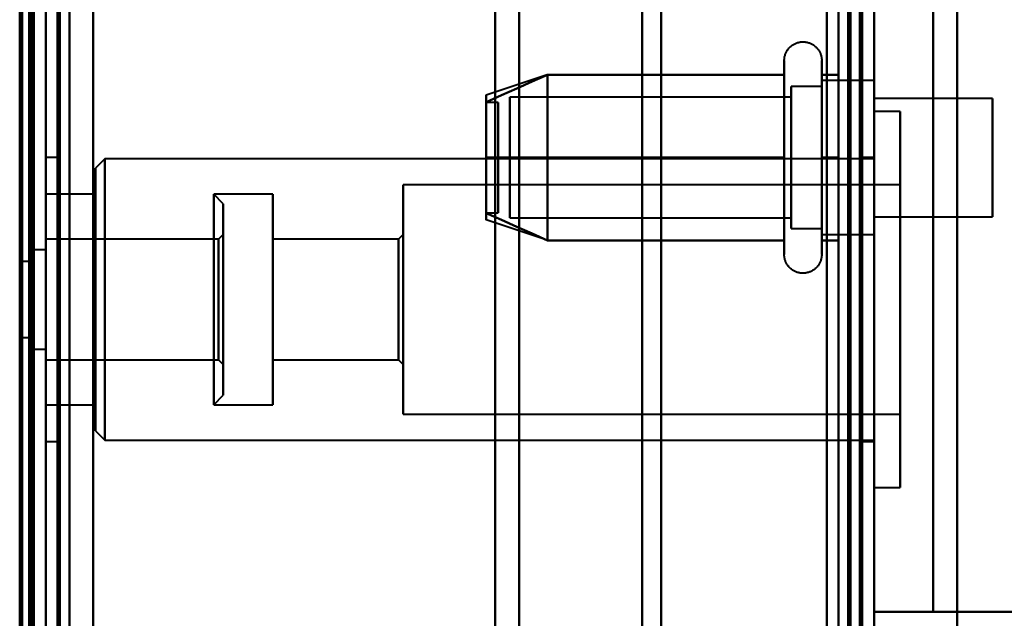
# Model space of a CAD drawing. Header units: millimetres. Extents: x -1352 to 2139, y -120 to 936.
# Tile 60 of 68: x 499 to 540, y 683 to 709. Entities that reach past the tile are written whole.
import ezdxf

# ---------------------------------------------------------------- set-up
doc = ezdxf.new("R2010")
doc.units = ezdxf.units.MM
doc.layers.add('A-GENM', color=13, linetype='Continuous', lineweight=40)
doc.layers.add('G-IMPT', color=8, linetype='Continuous', lineweight=40)

# ---------------------------------------------------------------- blocks, each defined once
blk = doc.blocks.new('NEXA 400 CALQUES_dwg-748074-Avant')
at = {"layer": 'G-IMPT'}
for p, q in [((535, 128.972), (535, 862.772)), ((499.5, 129.472), (499.5, 827.272)), ((500, 827.272), (500, 129.472)), ((499.3, 750.872), (499.3, 638.372)), ((499.3, 638.372), (499.3, 750.872)), ((500, 750.872), (500, 638.372)), ((500, 750.872), (500, 638.372)), ((500, 525.872), (500, 750.872)), ((500, 525.872), (500, 750.872)), ((500, 638.372), (500, 739.872)), ((500, 739.872), (500, 638.372)), ((500.5, 638.372), (500.5, 739.872)), ((500.5, 739.872), (500.5, 638.372)), ((534.5, 638.372), (534.5, 739.872)), ((534.5, 739.872), (534.5, 638.372)), ((535, 638.372), (535, 739.872)), ((535, 739.872), (535, 638.372)), ((500, 638.372), (500, 739.372)), ((500, 537.372), (500, 739.372)), ((500, 739.372), (500, 638.372)), ((526, 638.372), (526, 739.372)), ((526, 739.372), (526, 638.372)), ((525.198, 738.781), (525.198, 638.372)), ((525.198, 638.372), (525.198, 738.781)), ((501, 638.372), (501, 738.372)), ((501, 738.372), (501, 638.372)), ((501, 738.372), (501, 538.372)), ((520, 638.372), (520, 738.372)), ((520, 738.372), (520, 638.372)), ((499.3, 737.746), (499.3, 638.372)), ((499.3, 538.998), (499.3, 737.746)), ((499.3, 538.998), (499.3, 737.746)), ((518.99, 737.746), (518.99, 638.372)), ((518.99, 737.746), (518.99, 638.372)), ((518.99, 638.372), (518.99, 737.746)), ((518.99, 638.372), (518.99, 737.746)), ((535, 667.694), (535, 737.694)), ((535, 737.694), (535, 667.694)), ((531.204, 704.922), (531.204, 706.972)), ((532.785, 706.972), (532.785, 704.922)), ((531.204, 698.772), (531.204, 706.423)), ((532.785, 706.423), (532.785, 698.772)), ((521.189, 706.367), (518.611, 705.508)), ((535, 706.122), (532.785, 706.122)), ((532.785, 706.122), (532.785, 704.497)), ((532.785, 701.247), (532.785, 706.122)), ((535, 706.122), (535, 702.872)), ((535, 702.872), (535, 706.122)), ((532.785, 705.872), (531.5, 705.872)), ((531.5, 705.872), (531.5, 704.372)), ((531.5, 700.274), (531.5, 705.872)), ((532.785, 705.872), (532.785, 701.372)), ((532.785, 701.372), (532.785, 705.872)), ((532.785, 705.687), (532.785, 699.622)), ((535, 699.622), (535, 705.687)), ((519.111, 705.202), (518.611, 705.202)), ((518.611, 705.202), (518.611, 700.554)), ((518.611, 700.554), (518.611, 705.202)), ((518.611, 705.191), (518.611, 700.542)), ((518.611, 700.542), (518.611, 705.191)), ((519.111, 705.202), (519.111, 700.554)), ((519.111, 700.554), (519.111, 705.202)), ((519.111, 705.191), (519.111, 700.542)), ((519.111, 700.542), (519.111, 705.191)), ((531.5, 705.421), (519.611, 705.421)), ((519.611, 705.421), (519.611, 700.665)), ((519.611, 700.665), (519.611, 705.421)), ((531.5, 705.47), (531.5, 701.372)), ((531.5, 699.872), (531.5, 705.47)), ((531.5, 705.421), (531.5, 700.665)), ((531.5, 700.665), (531.5, 705.421)), ((540, 705.372), (535, 705.372)), ((535, 702.872), (535, 705.372)), ((535, 705.372), (535, 702.872)), ((540, 702.872), (540, 705.372)), ((540, 705.372), (540, 702.872)), ((519.611, 705.079), (519.611, 700.324)), ((519.611, 700.324), (519.611, 705.079)), ((531.204, 699.322), (531.204, 704.922)), ((531.5, 705.079), (531.5, 700.324)), ((531.5, 700.324), (531.5, 705.079)), ((532.785, 704.922), (532.785, 699.322)), ((536.1, 704.822), (535, 704.822)), ((535, 696.872), (535, 704.822)), ((535, 704.822), (535, 696.872)), ((536.1, 696.872), (536.1, 704.822)), ((536.1, 704.822), (536.1, 696.872)), ((531.5, 704.372), (531.5, 699.872)), ((532.785, 704.497), (532.785, 700.058)), ((532.785, 699.622), (532.785, 704.497)), ((532.785, 704.372), (532.785, 699.872)), ((532.785, 699.872), (532.785, 704.372)), ((500.5, 702.872), (500, 702.872)), ((500, 696.872), (500, 702.872)), ((500, 702.872), (500, 696.872)), ((500.5, 696.872), (500.5, 702.872)), ((500.5, 702.872), (500.5, 696.872)), ((502.5, 702.822), (502.1, 702.422)), ((535, 702.822), (502.5, 702.822)), ((502.5, 702.822), (502.5, 696.872)), ((502.5, 696.872), (502.5, 702.822)), ((535, 702.872), (534.5, 702.872)), ((534.5, 702.872), (534.5, 696.872)), ((534.5, 696.872), (534.5, 702.872)), ((535, 702.872), (535, 699.622)), ((535, 700.372), (535, 702.872)), ((535, 702.872), (535, 700.372)), ((535, 700.058), (535, 702.872)), ((535, 696.872), (535, 702.872)), ((535, 702.822), (535, 696.872)), ((540, 700.372), (540, 702.872)), ((540, 702.872), (540, 700.372)), ((502.1, 702.422), (502.1, 696.872)), ((502.1, 696.872), (502.1, 702.422)), ((536.1, 701.722), (515.1, 701.722)), ((515.1, 696.872), (515.1, 701.722)), ((515.1, 701.722), (515.1, 696.872)), ((536.1, 696.872), (536.1, 701.722)), ((536.1, 701.722), (536.1, 696.872)), ((502.1, 701.322), (500, 701.322)), ((500, 696.872), (500, 701.322)), ((500, 701.322), (500, 692.422)), ((500, 701.322), (500, 692.422)), ((502.1, 701.322), (502.1, 696.872)), ((502.1, 696.872), (502.1, 701.322)), ((507.5, 700.922), (507.1, 701.322)), ((509.6, 701.322), (507.1, 701.322)), ((507.1, 695.168), (507.1, 701.322)), ((507.1, 701.322), (507.1, 696.872)), ((509.6, 696.872), (509.6, 701.322)), ((509.6, 701.322), (509.6, 696.872)), ((507.5, 695.321), (507.5, 700.922)), ((507.5, 700.922), (507.5, 695.321)), ((518.611, 700.542), (519.111, 700.542)), ((521.189, 699.377), (518.611, 700.237)), ((519.611, 700.324), (531.5, 700.324)), ((535, 700.372), (540, 700.372)), ((531.5, 699.872), (532.785, 699.872)), ((507.3, 699.422), (500, 699.422)), ((500, 694.322), (500, 699.422)), ((500, 694.322), (500, 699.422)), ((500, 699.422), (500, 696.872)), ((507.5, 699.622), (507.3, 699.422)), ((507.3, 696.872), (507.3, 699.422)), ((507.3, 699.422), (507.3, 695.896)), ((507.5, 695.819), (507.5, 699.622)), ((507.5, 699.622), (507.5, 695.819)), ((514.9, 699.422), (509.6, 699.422)), ((509.6, 696.872), (509.6, 699.422)), ((509.6, 699.422), (509.6, 696.872)), ((515.1, 699.622), (514.9, 699.422)), ((514.9, 696.872), (514.9, 699.422)), ((514.9, 699.422), (514.9, 696.872)), ((515.1, 696.872), (515.1, 699.622)), ((515.1, 699.622), (515.1, 696.872)), ((532.785, 699.622), (535, 699.622)), ((500, 698.972), (499.5, 698.972)), ((499.5, 696.872), (499.5, 698.972)), ((499.5, 698.972), (499.5, 696.872)), ((500, 696.872), (500, 698.972)), ((500, 698.972), (500, 694.772)), ((500, 698.972), (500, 694.772)), ((499.5, 698.472), (499, 698.472)), ((499, 695.272), (499, 698.472)), ((499, 695.272), (499, 698.472)), ((499, 698.472), (499, 696.872)), ((499.5, 696.872), (499.5, 698.472)), ((499.5, 698.472), (499.5, 696.872)), ((507.1, 692.422), (507.1, 698.577)), ((507.5, 692.822), (507.5, 698.424)), ((507.5, 698.424), (507.5, 692.822)), ((507.3, 697.849), (507.3, 694.322)), ((507.5, 694.122), (507.5, 697.926)), ((507.5, 697.926), (507.5, 694.122)), ((499, 696.872), (499, 695.272)), ((499, 696.872), (499, 695.272)), ((499.5, 695.272), (499.5, 696.872)), ((499.5, 694.772), (499.5, 696.872)), ((499.5, 696.872), (499.5, 695.272)), ((499.5, 696.872), (499.5, 694.772)), ((500, 694.772), (500, 696.872)), ((500, 694.772), (500, 696.872)), ((500, 696.872), (500, 694.322)), ((500, 696.872), (500, 694.322)), ((500, 692.422), (500, 696.872)), ((500, 692.422), (500, 696.872)), ((500, 690.872), (500, 696.872)), ((500, 696.872), (500, 690.872)), ((500.5, 690.872), (500.5, 696.872)), ((500.5, 696.872), (500.5, 690.872)), ((502.1, 696.872), (502.1, 692.422)), ((502.1, 696.872), (502.1, 691.322)), ((502.1, 692.422), (502.1, 696.872)), ((502.1, 691.322), (502.1, 696.872)), ((502.5, 696.872), (502.5, 690.922)), ((502.5, 690.922), (502.5, 696.872)), ((507.1, 696.872), (507.1, 695.168)), ((507.1, 696.872), (507.1, 692.422)), ((507.3, 694.322), (507.3, 696.872)), ((507.3, 694.322), (507.3, 696.872)), ((509.6, 692.422), (509.6, 696.872)), ((509.6, 696.872), (509.6, 692.422)), ((509.6, 694.322), (509.6, 696.872)), ((509.6, 696.872), (509.6, 694.322)), ((514.9, 694.322), (514.9, 696.872)), ((514.9, 696.872), (514.9, 694.322)), ((515.1, 694.122), (515.1, 696.872)), ((515.1, 692.022), (515.1, 696.872)), ((515.1, 696.872), (515.1, 694.122)), ((515.1, 696.872), (515.1, 692.022)), ((534.5, 696.872), (534.5, 690.872)), ((534.5, 690.872), (534.5, 696.872)), ((535, 696.872), (535, 690.922)), ((535, 690.872), (535, 696.872)), ((535, 688.922), (535, 696.872)), ((535, 696.872), (535, 688.922)), ((536.1, 692.022), (536.1, 696.872)), ((536.1, 688.922), (536.1, 696.872)), ((536.1, 696.872), (536.1, 692.022)), ((536.1, 696.872), (536.1, 688.922)), ((507.3, 695.896), (507.3, 694.322)), ((499, 695.272), (499.5, 695.272)), ((499.5, 694.772), (500, 694.772)), ((500, 694.322), (507.3, 694.322)), ((507.3, 694.322), (507.5, 694.122)), ((509.6, 694.322), (514.9, 694.322)), ((514.9, 694.322), (515.1, 694.122)), ((507.1, 692.422), (507.5, 692.822)), ((500, 692.422), (502.1, 692.422)), ((507.1, 692.422), (509.6, 692.422)), ((515.1, 692.022), (536.1, 692.022)), ((502.1, 691.322), (502.5, 690.922)), ((500, 690.872), (500.5, 690.872)), ((502.5, 690.922), (535, 690.922)), ((534.5, 690.872), (535, 690.872)), ((535, 688.922), (536.1, 688.922))]:
    blk.add_line(p, q, dxfattribs=at)
at = {"layer": 'G-IMPT', "flags": 128}
for points in [[(534.4, 862.772), (534.4, 679.322), (534.4, 495.872), (534.4, 312.422), (534.4, 128.972)], [(534.4, 862.772), (534.4, 679.322), (534.4, 495.872), (534.4, 312.422), (534.4, 128.972)], [(534.4, 128.972), (534.4, 312.422), (534.4, 495.872), (534.4, 679.322), (534.4, 862.772)], [(534.5, 128.972), (534.5, 312.422), (534.5, 495.872), (534.5, 679.322), (534.5, 862.772)], [(535, 128.972), (535, 312.422), (535, 495.872), (535, 679.322), (535, 862.772)], [(535, 862.772), (535, 679.322), (535, 495.872), (535, 312.422), (535, 128.972)], [(533.9, 129.472), (533.9, 312.672), (533.9, 495.872), (533.9, 679.072), (533.9, 862.272)], [(533.9, 862.272), (533.9, 679.072), (533.9, 495.872), (533.9, 312.672), (533.9, 129.472)], [(533.9, 129.472), (533.9, 312.672), (533.9, 495.872), (533.9, 679.072), (533.9, 862.272)], [(534, 862.272), (534, 679.072), (534, 495.872), (534, 312.672), (534, 129.472)], [(534, 862.272), (534, 679.072), (534, 495.872), (534, 312.672), (534, 129.472)], [(534, 129.472), (534, 312.672), (534, 495.872), (534, 679.072), (534, 862.272)], [(534.5, 129.472), (534.5, 312.672), (534.5, 495.872), (534.5, 679.072), (534.5, 862.272)], [(534.5, 862.272), (534.5, 679.072), (534.5, 495.872), (534.5, 312.672), (534.5, 129.472)], [(534.5, 129.472), (534.5, 312.672), (534.5, 495.872), (534.5, 679.072), (534.5, 862.272)], [(534.5, 862.272), (534.5, 679.072), (534.5, 495.872), (534.5, 312.672), (534.5, 129.472)], [(534.5, 129.472), (534.5, 312.672), (534.5, 495.872), (534.5, 679.072), (534.5, 862.272)], [(534.5, 862.272), (534.5, 679.072), (534.5, 495.872), (534.5, 312.672), (534.5, 129.472)], [(499.4, 128.972), (499.4, 303.672), (499.4, 478.372), (499.4, 653.072), (499.4, 827.772)], [(499.4, 827.772), (499.4, 653.072), (499.4, 478.372), (499.4, 303.672), (499.4, 128.972)], [(499.4, 128.972), (499.4, 303.672), (499.4, 478.372), (499.4, 653.072), (499.4, 827.772)], [(499.5, 827.772), (499.5, 653.072), (499.5, 478.372), (499.5, 303.672), (499.5, 128.972)], [(500, 827.772), (500, 653.072), (500, 478.372), (500, 303.672), (500, 128.972)], [(500, 128.972), (500, 303.672), (500, 478.372), (500, 653.072), (500, 827.772)], [(502, 827.772), (502, 653.072), (502, 478.372), (502, 303.672), (502, 128.972)], [(502, 128.972), (502, 303.672), (502, 478.372), (502, 653.072), (502, 827.772)], [(502, 128.972), (502, 303.672), (502, 478.372), (502, 653.072), (502, 827.772)], [(502, 827.772), (502, 653.072), (502, 478.372), (502, 303.672), (502, 128.972)], [(534.4, 128.972), (534.4, 303.672), (534.4, 478.372), (534.4, 653.072), (534.4, 827.772)], [(534.4, 827.772), (534.4, 653.072), (534.4, 478.372), (534.4, 303.672), (534.4, 128.972)], [(534.4, 128.972), (534.4, 303.672), (534.4, 478.372), (534.4, 653.072), (534.4, 827.772)], [(534.5, 827.772), (534.5, 653.072), (534.5, 478.372), (534.5, 303.672), (534.5, 128.972)], [(535, 827.772), (535, 653.072), (535, 478.372), (535, 303.672), (535, 128.972)], [(535, 128.972), (535, 303.672), (535, 478.372), (535, 653.072), (535, 827.772)], [(498.9, 161.372), (498.9, 327.847), (498.9, 494.322), (498.9, 660.797), (498.9, 827.272)], [(498.9, 827.272), (498.9, 660.797), (498.9, 494.322), (498.9, 327.847), (498.9, 161.372)], [(499, 129.372), (499, 303.872), (499, 478.372), (499, 652.872), (499, 827.372)], [(499, 827.372), (499, 652.872), (499, 478.372), (499, 303.872), (499, 129.372)], [(499, 827.272), (499, 652.822), (499, 478.372), (499, 303.922), (499, 129.472)], [(499, 129.472), (499, 303.922), (499, 478.372), (499, 652.822), (499, 827.272)], [(499.5, 827.272), (499.5, 652.822), (499.5, 478.372), (499.5, 303.922), (499.5, 129.472)], [(499.5, 129.472), (499.5, 303.922), (499.5, 478.372), (499.5, 652.822), (499.5, 827.272)], [(499.5, 129.472), (499.5, 303.922), (499.5, 478.372), (499.5, 652.822), (499.5, 827.272)], [(499.5, 827.272), (499.5, 652.822), (499.5, 478.372), (499.5, 303.922), (499.5, 129.472)], [(499.5, 129.472), (499.5, 303.922), (499.5, 478.372), (499.5, 652.822), (499.5, 827.272)], [(499.5, 827.272), (499.5, 652.822), (499.5, 478.372), (499.5, 303.922), (499.5, 129.472)], [(500, 827.272), (500, 652.822), (500, 478.372), (500, 303.922), (500, 129.472)], [(500, 129.472), (500, 303.922), (500, 478.372), (500, 652.822), (500, 827.272)], [(500, 129.472), (500, 303.922), (500, 478.372), (500, 652.822), (500, 827.272)], [(500, 161.372), (500, 327.847), (500, 494.322), (500, 660.797), (500, 827.272)], [(500, 827.272), (500, 652.822), (500, 478.372), (500, 303.922), (500, 129.472)], [(500, 827.272), (500, 660.797), (500, 494.322), (500, 327.847), (500, 161.372)], [(500.5, 129.472), (500.5, 303.922), (500.5, 478.372), (500.5, 652.822), (500.5, 827.272)], [(500.5, 827.272), (500.5, 652.822), (500.5, 478.372), (500.5, 303.922), (500.5, 129.472)], [(500.6, 827.272), (500.6, 652.822), (500.6, 478.372), (500.6, 303.922), (500.6, 129.472)], [(500.6, 827.272), (500.6, 652.822), (500.6, 478.372), (500.6, 303.922), (500.6, 129.472)], [(500.6, 129.472), (500.6, 303.922), (500.6, 478.372), (500.6, 652.822), (500.6, 827.272)], [(500.6, 129.472), (500.6, 303.922), (500.6, 478.372), (500.6, 652.822), (500.6, 827.272)], [(500.6, 129.472), (500.6, 303.922), (500.6, 478.372), (500.6, 652.822), (500.6, 827.272)], [(500.6, 827.272), (500.6, 652.822), (500.6, 478.372), (500.6, 303.922), (500.6, 129.472)], [(502, 827.272), (502, 652.822), (502, 478.372), (502, 303.922), (502, 129.472)], [(502, 129.472), (502, 303.922), (502, 478.372), (502, 652.822), (502, 827.272)], [(502, 129.472), (502, 303.922), (502, 478.372), (502, 652.822), (502, 827.272)], [(502, 827.272), (502, 652.822), (502, 478.372), (502, 303.922), (502, 129.472)], [(533.5, 129.472), (533.5, 303.922), (533.5, 478.372), (533.5, 652.822), (533.5, 827.272)], [(533.5, 827.272), (533.5, 652.822), (533.5, 478.372), (533.5, 303.922), (533.5, 129.472)], [(533.5, 129.472), (533.5, 303.922), (533.5, 478.372), (533.5, 652.822), (533.5, 827.272)], [(533.5, 827.272), (533.5, 652.822), (533.5, 478.372), (533.5, 303.922), (533.5, 129.472)], [(533.5, 762.872), (533.5, 732.872), (533.5, 702.872), (533.5, 672.872), (533.5, 642.872)], [(533.5, 642.872), (533.5, 672.872), (533.5, 702.872), (533.5, 732.872), (533.5, 762.872)], [(533.5, 762.872), (533.5, 732.872), (533.5, 702.872), (533.5, 672.872), (533.5, 642.872)], [(533.5, 642.872), (533.5, 672.872), (533.5, 702.872), (533.5, 732.872), (533.5, 762.872)], [(534.5, 642.872), (534.5, 672.872), (534.5, 702.872), (534.5, 732.872), (534.5, 762.872)], [(534.5, 762.872), (534.5, 732.872), (534.5, 702.872), (534.5, 672.872), (534.5, 642.872)], [(534.5, 642.872), (534.5, 672.872), (534.5, 702.872), (534.5, 732.872), (534.5, 762.872)], [(534.5, 762.872), (534.5, 732.872), (534.5, 702.872), (534.5, 672.872), (534.5, 642.872)], [(535, 742.372), (535, 722.622), (535, 702.872), (535, 683.122), (535, 663.372)], [(535, 663.372), (535, 683.122), (535, 702.872), (535, 722.622), (535, 742.372)], [(538.509, 742.372), (538.509, 722.622), (538.509, 702.872), (538.509, 683.122), (538.509, 663.372)], [(538.509, 663.372), (538.509, 683.122), (538.509, 702.872), (538.509, 722.622), (538.509, 742.372)], [(533, 735.672), (533, 719.272), (533, 702.872), (533, 686.472), (533, 670.072)], [(533, 670.072), (533, 686.472), (533, 702.872), (533, 719.272), (533, 735.672)], [(533, 735.672), (533, 719.272), (533, 702.872), (533, 686.472), (533, 670.072)], [(533, 670.072), (533, 686.472), (533, 702.872), (533, 719.272), (533, 735.672)], [(533, 670.072), (533, 686.472), (533, 702.872), (533, 719.272), (533, 735.672)], [(533, 735.672), (533, 719.272), (533, 702.872), (533, 686.472), (533, 670.072)], [(534.5, 735.672), (534.5, 719.272), (534.5, 702.872), (534.5, 686.472), (534.5, 670.072)], [(534.5, 670.072), (534.5, 686.472), (534.5, 702.872), (534.5, 719.272), (534.5, 735.672)], [(535, 735.672), (535, 719.272), (535, 702.872), (535, 686.472), (535, 670.072)], [(535, 735.672), (535, 719.272), (535, 702.872), (535, 686.472), (535, 670.072)], [(535, 670.072), (535, 686.472), (535, 702.872), (535, 719.272), (535, 735.672)], [(535, 670.072), (535, 686.472), (535, 702.872), (535, 719.272), (535, 735.672)], [(535, 670.072), (535, 686.472), (535, 702.872), (535, 719.272), (535, 735.672)], [(535, 735.672), (535, 719.272), (535, 702.872), (535, 686.472), (535, 670.072)], [(535, 673.372), (535, 688.122), (535, 702.872), (535, 717.622), (535, 732.372)], [(535, 732.372), (535, 717.622), (535, 702.872), (535, 688.122), (535, 673.372)], [(535, 683.672), (535, 693.272), (535, 702.872), (535, 712.472), (535, 722.072)], [(535, 722.072), (535, 712.472), (535, 702.872), (535, 693.272), (535, 683.672)], [(535, 683.672), (535, 693.272), (535, 702.872), (535, 712.472), (535, 722.072)], [(535, 722.072), (535, 712.472), (535, 702.872), (535, 693.272), (535, 683.672)], [(537.5, 722.072), (537.5, 712.472), (537.5, 702.872), (537.5, 693.272), (537.5, 683.672)], [(537.5, 722.072), (537.5, 712.472), (537.5, 702.872), (537.5, 693.272), (537.5, 683.672)], [(537.5, 683.672), (537.5, 693.272), (537.5, 702.872), (537.5, 712.472), (537.5, 722.072)], [(537.5, 683.672), (537.5, 693.272), (537.5, 702.872), (537.5, 712.472), (537.5, 722.072)], [(537.5, 722.072), (537.5, 712.472), (537.5, 702.872), (537.5, 693.272), (537.5, 683.672)], [(537.5, 683.672), (537.5, 693.272), (537.5, 702.872), (537.5, 712.472), (537.5, 722.072)], [(537.5, 722.072), (537.5, 712.472), (537.5, 702.872), (537.5, 693.272), (537.5, 683.672)], [(537.5, 683.672), (537.5, 693.272), (537.5, 702.872), (537.5, 712.472), (537.5, 722.072)], [(531.204, 706.972), (531.205, 707.004), (531.207, 707.035), (531.21, 707.067), (531.214, 707.098), (531.22, 707.129), (531.227, 707.16), (531.235, 707.191), (531.244, 707.221), (531.255, 707.251), (531.267, 707.28), (531.28, 707.309), (531.294, 707.337), (531.309, 707.365), (531.325, 707.392), (531.342, 707.419), (531.361, 707.444), (531.38, 707.469), (531.4, 707.493), (531.422, 707.517), (531.444, 707.539), (531.467, 707.561), (531.491, 707.582), (531.516, 707.601), (531.541, 707.62), (531.568, 707.637), (531.595, 707.654), (531.622, 707.669), (531.65, 707.684), (531.679, 707.697), (531.708, 707.709), (531.738, 707.72), (531.768, 707.73), (531.799, 707.738), (531.829, 707.745), (531.86, 707.751), (531.892, 707.756), (531.923, 707.759), (531.955, 707.762), (531.986, 707.763), (532.018, 707.762), (532.049, 707.761), (532.081, 707.758), (532.112, 707.754), (532.143, 707.749), (532.174, 707.742), (532.205, 707.734), (532.235, 707.725), (532.265, 707.715), (532.295, 707.704), (532.324, 707.691), (532.352, 707.677), (532.38, 707.662), (532.407, 707.646), (532.434, 707.629), (532.46, 707.611), (532.485, 707.592), (532.509, 707.572), (532.533, 707.551), (532.556, 707.529), (532.578, 707.506), (532.598, 707.482), (532.618, 707.458), (532.637, 707.433), (532.655, 707.407), (532.672, 707.38), (532.688, 707.352), (532.702, 707.324), (532.716, 707.296), (532.728, 707.267), (532.739, 707.237), (532.749, 707.207), (532.758, 707.177), (532.766, 707.146), (532.772, 707.115), (532.777, 707.084), (532.781, 707.052), (532.784, 707.021), (532.785, 706.989), (532.785, 706.972)], [(531.204, 706.972), (531.204, 706.969), (531.204, 706.959), (531.204, 706.943), (531.204, 706.92), (531.204, 706.891), (531.204, 706.855), (531.204, 706.813), (531.204, 706.764), (531.204, 706.709), (531.204, 706.649), (531.204, 706.582), (531.204, 706.509), (531.204, 706.43), (531.204, 706.423)], [(531.204, 699.322), (531.204, 699.406), (531.204, 699.497), (531.204, 699.593), (531.204, 699.694), (531.204, 699.8), (531.204, 699.911), (531.204, 700.026), (531.204, 700.147), (531.204, 700.271), (531.204, 700.4), (531.204, 700.533), (531.204, 700.669), (531.204, 700.81), (531.204, 700.953), (531.204, 701.099), (531.204, 701.249), (531.204, 701.4), (531.204, 701.555), (531.204, 701.711), (531.204, 701.869), (531.204, 702.029), (531.204, 702.19), (531.204, 702.352), (531.204, 702.515), (531.204, 702.679), (531.204, 702.843), (531.204, 703.007), (531.204, 703.171), (531.204, 703.334), (531.204, 703.496), (531.204, 703.658), (531.204, 703.818), (531.204, 703.977), (531.204, 704.134), (531.204, 704.289), (531.204, 704.442), (531.204, 704.592), (531.204, 704.739), (531.204, 704.884), (531.204, 705.025), (531.204, 705.163), (531.204, 705.297), (531.204, 705.427), (531.204, 705.554), (531.204, 705.675), (531.204, 705.793), (531.204, 705.906), (531.204, 706.013), (531.204, 706.116), (531.204, 706.214), (531.204, 706.306), (531.204, 706.393), (531.204, 706.474), (531.204, 706.55), (531.204, 706.619), (531.204, 706.683), (531.204, 706.74), (531.204, 706.792), (531.204, 706.837), (531.204, 706.875), (531.204, 706.908), (531.204, 706.933), (531.204, 706.953), (531.204, 706.965), (531.204, 706.972), (531.204, 706.972)], [(532.785, 706.972), (532.785, 706.969), (532.785, 706.959), (532.785, 706.943), (532.785, 706.92), (532.785, 706.891), (532.785, 706.855), (532.785, 706.813), (532.785, 706.764), (532.785, 706.709), (532.785, 706.649), (532.785, 706.582), (532.785, 706.509), (532.785, 706.43), (532.785, 706.346), (532.785, 706.256), (532.785, 706.161), (532.785, 706.06), (532.785, 705.955), (532.785, 705.844), (532.785, 705.729), (532.785, 705.609), (532.785, 705.485), (532.785, 705.356), (532.785, 705.224), (532.785, 705.088), (532.785, 704.948), (532.785, 704.805), (532.785, 704.659), (532.785, 704.51), (532.785, 704.358), (532.785, 704.204), (532.785, 704.048), (532.785, 703.89), (532.785, 703.73), (532.785, 703.569), (532.785, 703.407), (532.785, 703.244), (532.785, 703.08), (532.785, 702.917), (532.785, 702.753), (532.785, 702.589), (532.785, 702.425), (532.785, 702.263), (532.785, 702.101), (532.785, 701.941), (532.785, 701.782), (532.785, 701.625), (532.785, 701.469), (532.785, 701.317), (532.785, 701.166), (532.785, 701.018), (532.785, 700.874), (532.785, 700.732), (532.785, 700.594), (532.785, 700.459), (532.785, 700.329), (532.785, 700.202), (532.785, 700.08), (532.785, 699.962), (532.785, 699.849), (532.785, 699.741), (532.785, 699.637), (532.785, 699.539), (532.785, 699.446), (532.785, 699.359), (532.785, 699.322)], [(532.785, 706.423), (532.785, 706.502), (532.785, 706.575), (532.785, 706.643), (532.785, 706.704), (532.785, 706.76), (532.785, 706.809), (532.785, 706.851), (532.785, 706.888), (532.785, 706.918), (532.785, 706.941), (532.785, 706.958), (532.785, 706.968), (532.785, 706.972)], [(521.204, 706.372), (520.556, 706.084), (519.908, 705.795), (519.259, 705.507), (518.611, 705.218)], [(518.611, 705.218), (519.259, 705.507), (519.908, 705.795), (520.556, 706.084), (521.204, 706.372)], [(521.204, 706.372), (520.556, 706.084), (519.908, 705.795), (519.259, 705.507), (518.611, 705.218)], [(518.611, 705.218), (519.259, 705.507), (519.908, 705.795), (520.556, 706.084), (521.204, 706.372)], [(521.204, 702.872), (521.204, 703.747), (521.204, 704.622), (521.204, 705.497), (521.204, 706.372)], [(521.204, 706.372), (521.204, 705.497), (521.204, 704.622), (521.204, 703.747), (521.204, 702.872)], [(521.204, 706.372), (521.204, 705.497), (521.204, 704.622), (521.204, 703.747), (521.204, 702.872)], [(531.204, 706.372), (528.704, 706.372), (526.204, 706.372), (523.704, 706.372), (521.204, 706.372)], [(521.204, 706.372), (523.704, 706.372), (526.204, 706.372), (528.704, 706.372), (531.204, 706.372)], [(531.204, 706.372), (528.704, 706.372), (526.204, 706.372), (523.704, 706.372), (521.204, 706.372)], [(521.204, 702.872), (521.204, 703.747), (521.204, 704.622), (521.204, 705.497), (521.204, 706.372)], [(521.204, 706.372), (523.704, 706.372), (526.204, 706.372), (528.704, 706.372), (531.204, 706.372)], [(531.204, 706.423), (531.204, 706.338), (531.204, 706.248), (531.204, 706.152), (531.204, 706.051), (531.204, 705.945), (531.204, 705.834), (531.204, 705.718), (531.204, 705.598), (531.204, 705.473), (531.204, 705.344), (531.204, 705.212), (531.204, 705.075), (531.204, 704.935), (531.204, 704.792), (531.204, 704.645), (531.204, 704.496), (531.204, 704.344), (531.204, 704.19), (531.204, 704.034), (531.204, 703.876), (531.204, 703.716), (531.204, 703.555), (531.204, 703.392), (531.204, 703.229), (531.204, 703.066), (531.204, 702.902), (531.204, 702.738), (531.204, 702.574), (531.204, 702.411), (531.204, 702.248), (531.204, 702.087), (531.204, 701.926), (531.204, 701.768), (531.204, 701.611), (531.204, 701.456), (531.204, 701.303), (531.204, 701.153), (531.204, 701.005), (531.204, 700.861), (531.204, 700.719), (531.204, 700.582), (531.204, 700.448), (531.204, 700.317), (531.204, 700.191), (531.204, 700.069), (531.204, 699.952), (531.204, 699.839), (531.204, 699.731), (531.204, 699.628), (531.204, 699.531), (531.204, 699.438), (531.204, 699.351), (531.204, 699.27), (531.204, 699.195), (531.204, 699.125), (531.204, 699.062), (531.204, 699.004), (531.204, 698.953), (531.204, 698.908), (531.204, 698.869), (531.204, 698.837), (531.204, 698.811), (531.204, 698.792), (531.204, 698.779), (531.204, 698.773), (531.204, 698.772)], [(531.204, 702.872), (531.204, 703.747), (531.204, 704.622), (531.204, 705.497), (531.204, 706.372)], [(531.204, 706.372), (531.204, 705.497), (531.204, 704.622), (531.204, 703.747), (531.204, 702.872)], [(532.785, 698.772), (532.785, 698.776), (532.785, 698.785), (532.785, 698.802), (532.785, 698.825), (532.785, 698.854), (532.785, 698.89), (532.785, 698.932), (532.785, 698.98), (532.785, 699.035), (532.785, 699.096), (532.785, 699.163), (532.785, 699.236), (532.785, 699.314), (532.785, 699.399), (532.785, 699.488), (532.785, 699.584), (532.785, 699.684), (532.785, 699.79), (532.785, 699.9), (532.785, 700.016), (532.785, 700.136), (532.785, 700.26), (532.785, 700.388), (532.785, 700.521), (532.785, 700.657), (532.785, 700.797), (532.785, 700.94), (532.785, 701.086), (532.785, 701.235), (532.785, 701.387), (532.785, 701.541), (532.785, 701.697), (532.785, 701.855), (532.785, 702.014), (532.785, 702.175), (532.785, 702.338), (532.785, 702.501), (532.785, 702.664), (532.785, 702.828), (532.785, 702.992), (532.785, 703.156), (532.785, 703.319), (532.785, 703.482), (532.785, 703.643), (532.785, 703.804), (532.785, 703.963), (532.785, 704.12), (532.785, 704.275), (532.785, 704.428), (532.785, 704.579), (532.785, 704.726), (532.785, 704.871), (532.785, 705.013), (532.785, 705.151), (532.785, 705.285), (532.785, 705.416), (532.785, 705.542), (532.785, 705.665), (532.785, 705.782), (532.785, 705.896), (532.785, 706.004), (532.785, 706.107), (532.785, 706.205), (532.785, 706.298), (532.785, 706.386), (532.785, 706.423)], [(533.5, 706.372), (533.321, 706.372), (533.143, 706.372), (532.964, 706.372), (532.785, 706.372)], [(532.785, 706.372), (532.785, 705.497), (532.785, 704.622), (532.785, 703.747), (532.785, 702.872)], [(533.5, 706.372), (533.321, 706.372), (533.143, 706.372), (532.964, 706.372), (532.785, 706.372)], [(532.785, 706.372), (532.964, 706.372), (533.143, 706.372), (533.321, 706.372), (533.5, 706.372)], [(532.785, 702.872), (532.785, 703.747), (532.785, 704.622), (532.785, 705.497), (532.785, 706.372)], [(532.785, 706.372), (532.964, 706.372), (533.143, 706.372), (533.321, 706.372), (533.5, 706.372)], [(533.5, 702.872), (533.5, 703.747), (533.5, 704.622), (533.5, 705.497), (533.5, 706.372)], [(533.5, 706.372), (533.5, 705.497), (533.5, 704.622), (533.5, 703.747), (533.5, 702.872)], [(533.5, 702.872), (533.5, 703.747), (533.5, 704.622), (533.5, 705.497), (533.5, 706.372)], [(533.5, 706.372), (533.5, 705.497), (533.5, 704.622), (533.5, 703.747), (533.5, 702.872)], [(518.611, 702.872), (519.259, 702.872), (519.908, 702.872), (520.556, 702.872), (521.204, 702.872)], [(521.204, 702.872), (520.556, 702.872), (519.908, 702.872), (519.259, 702.872), (518.611, 702.872)], [(518.611, 702.872), (519.259, 702.872), (519.908, 702.872), (520.556, 702.872), (521.204, 702.872)], [(521.204, 702.872), (520.556, 702.872), (519.908, 702.872), (519.259, 702.872), (518.611, 702.872)], [(521.204, 702.872), (521.204, 701.997), (521.204, 701.122), (521.204, 700.247), (521.204, 699.372)], [(521.204, 699.372), (521.204, 700.247), (521.204, 701.122), (521.204, 701.997), (521.204, 702.872)], [(521.204, 702.872), (523.704, 702.872), (526.204, 702.872), (528.704, 702.872), (531.204, 702.872)], [(531.204, 702.872), (528.704, 702.872), (526.204, 702.872), (523.704, 702.872), (521.204, 702.872)], [(521.204, 699.372), (521.204, 700.247), (521.204, 701.122), (521.204, 701.997), (521.204, 702.872)], [(521.204, 702.872), (523.704, 702.872), (526.204, 702.872), (528.704, 702.872), (531.204, 702.872)], [(521.204, 702.872), (521.204, 701.997), (521.204, 701.122), (521.204, 700.247), (521.204, 699.372)], [(531.204, 702.872), (528.704, 702.872), (526.204, 702.872), (523.704, 702.872), (521.204, 702.872)], [(531.204, 702.872), (531.204, 701.997), (531.204, 701.122), (531.204, 700.247), (531.204, 699.372)], [(531.204, 699.372), (531.204, 700.247), (531.204, 701.122), (531.204, 701.997), (531.204, 702.872)], [(533.5, 702.872), (533.321, 702.872), (533.143, 702.872), (532.964, 702.872), (532.785, 702.872)], [(532.785, 702.872), (532.785, 701.997), (532.785, 701.122), (532.785, 700.247), (532.785, 699.372)], [(532.785, 702.872), (532.964, 702.872), (533.143, 702.872), (533.321, 702.872), (533.5, 702.872)], [(533.5, 702.872), (533.321, 702.872), (533.143, 702.872), (532.964, 702.872), (532.785, 702.872)], [(532.785, 699.372), (532.785, 700.247), (532.785, 701.122), (532.785, 701.997), (532.785, 702.872)], [(532.785, 702.872), (532.964, 702.872), (533.143, 702.872), (533.321, 702.872), (533.5, 702.872)], [(533.5, 699.372), (533.5, 700.247), (533.5, 701.122), (533.5, 701.997), (533.5, 702.872)], [(533.5, 702.872), (533.5, 701.997), (533.5, 701.122), (533.5, 700.247), (533.5, 699.372)], [(533.5, 699.372), (533.5, 700.247), (533.5, 701.122), (533.5, 701.997), (533.5, 702.872)], [(533.5, 702.872), (533.5, 701.997), (533.5, 701.122), (533.5, 700.247), (533.5, 699.372)], [(521.204, 699.372), (520.556, 699.661), (519.908, 699.949), (519.259, 700.238), (518.611, 700.526)], [(518.611, 700.526), (519.259, 700.238), (519.908, 699.949), (520.556, 699.661), (521.204, 699.372)], [(521.204, 699.372), (520.556, 699.661), (519.908, 699.949), (519.259, 700.238), (518.611, 700.526)], [(518.611, 700.526), (519.259, 700.238), (519.908, 699.949), (520.556, 699.661), (521.204, 699.372)], [(531.204, 699.372), (528.704, 699.372), (526.204, 699.372), (523.704, 699.372), (521.204, 699.372)], [(521.204, 699.372), (523.704, 699.372), (526.204, 699.372), (528.704, 699.372), (531.204, 699.372)], [(531.204, 699.372), (528.704, 699.372), (526.204, 699.372), (523.704, 699.372), (521.204, 699.372)], [(521.204, 699.372), (523.704, 699.372), (526.204, 699.372), (528.704, 699.372), (531.204, 699.372)], [(531.204, 698.772), (531.204, 698.776), (531.204, 698.785), (531.204, 698.802), (531.204, 698.825), (531.204, 698.854), (531.204, 698.89), (531.204, 698.932), (531.204, 698.98), (531.204, 699.035), (531.204, 699.096), (531.204, 699.163), (531.204, 699.236), (531.204, 699.314), (531.204, 699.322)], [(532.785, 699.372), (532.964, 699.372), (533.143, 699.372), (533.321, 699.372), (533.5, 699.372)], [(533.5, 699.372), (533.321, 699.372), (533.143, 699.372), (532.964, 699.372), (532.785, 699.372)], [(533.5, 699.372), (533.321, 699.372), (533.143, 699.372), (532.964, 699.372), (532.785, 699.372)], [(532.785, 699.372), (532.964, 699.372), (533.143, 699.372), (533.321, 699.372), (533.5, 699.372)], [(532.785, 699.322), (532.785, 699.242), (532.785, 699.169), (532.785, 699.102), (532.785, 699.04), (532.785, 698.985), (532.785, 698.936), (532.785, 698.893), (532.785, 698.857), (532.785, 698.827), (532.785, 698.804), (532.785, 698.787), (532.785, 698.776), (532.785, 698.772)], [(532.785, 698.772), (532.785, 698.741), (532.783, 698.709), (532.779, 698.678), (532.775, 698.646), (532.769, 698.615), (532.762, 698.584), (532.754, 698.554), (532.745, 698.524), (532.734, 698.494), (532.723, 698.464), (532.71, 698.436), (532.696, 698.407), (532.681, 698.38), (532.664, 698.352), (532.647, 698.326), (532.629, 698.3), (532.609, 698.275), (532.589, 698.251), (532.568, 698.228), (532.545, 698.205), (532.522, 698.184), (532.498, 698.163), (532.474, 698.143), (532.448, 698.125), (532.422, 698.107), (532.395, 698.091), (532.367, 698.075), (532.339, 698.061), (532.31, 698.048), (532.281, 698.036), (532.251, 698.025), (532.221, 698.015), (532.191, 698.007), (532.16, 697.999), (532.129, 697.993), (532.098, 697.989), (532.066, 697.985), (532.035, 697.983), (532.003, 697.982), (531.972, 697.982), (531.94, 697.984), (531.909, 697.987), (531.877, 697.991), (531.846, 697.996), (531.815, 698.003), (531.784, 698.01), (531.754, 698.019), (531.724, 698.03), (531.695, 698.041), (531.666, 698.054), (531.637, 698.067), (531.609, 698.082), (531.582, 698.098), (531.555, 698.115), (531.53, 698.133), (531.504, 698.152), (531.48, 698.172), (531.456, 698.194), (531.434, 698.216), (531.412, 698.238), (531.391, 698.262), (531.371, 698.287), (531.352, 698.312), (531.334, 698.338), (531.317, 698.365), (531.302, 698.392), (531.287, 698.42), (531.273, 698.449), (531.261, 698.478), (531.25, 698.508), (531.24, 698.538), (531.231, 698.568), (531.224, 698.599), (531.217, 698.63), (531.212, 698.661), (531.208, 698.692), (531.206, 698.724), (531.204, 698.755), (531.204, 698.772)], [(537.5, 683.672), (536.875, 683.672), (536.25, 683.672), (535.625, 683.672), (535, 683.672)], [(535, 683.672), (535.625, 683.672), (536.25, 683.672), (536.875, 683.672), (537.5, 683.672)], [(537.5, 683.672), (536.875, 683.672), (536.25, 683.672), (535.625, 683.672), (535, 683.672)], [(535, 683.672), (535.625, 683.672), (536.25, 683.672), (536.875, 683.672), (537.5, 683.672)], [(537.5, 683.672), (544.163, 683.672), (550.826, 683.672), (557.489, 683.672), (564.152, 683.672)], [(537.5, 683.672), (541.84, 683.672), (546.18, 683.672), (550.521, 683.672), (554.861, 683.672)], [(564.152, 683.672), (557.489, 683.672), (550.826, 683.672), (544.163, 683.672), (537.5, 683.672)], [(554.861, 683.672), (550.521, 683.672), (546.18, 683.672), (541.84, 683.672), (537.5, 683.672)]]:
    blk.add_lwpolyline(points, dxfattribs=at)
at = {"layer": 'G-IMPT'}
for points in [[(518.611, 705.218), (518.611, 705.411), (518.611, 705.604), (518.611, 705.411), (518.611, 705.218)], [(518.611, 705.218), (518.611, 705.41), (518.611, 705.508), (518.611, 705.508)], [(518.611, 705.508), (518.611, 705.508), (518.611, 705.41), (518.611, 705.218)], [(518.611, 702.872), (518.611, 703.344), (518.611, 704.238), (518.611, 704.939), (518.611, 705.218)], [(518.611, 705.218), (518.611, 704.939), (518.611, 704.239), (518.611, 703.345), (518.611, 702.872)], [(518.611, 705.218), (518.611, 704.946), (518.611, 704.239), (518.611, 703.336), (518.611, 702.872)], [(518.611, 702.872), (518.611, 703.336), (518.611, 704.239), (518.611, 704.946), (518.611, 705.218)], [(518.611, 702.872), (518.611, 702.4), (518.611, 701.506), (518.611, 700.806), (518.611, 700.526)], [(518.611, 700.526), (518.611, 700.805), (518.611, 701.506), (518.611, 702.4), (518.611, 702.872)], [(518.611, 700.526), (518.611, 700.799), (518.611, 701.506), (518.611, 702.408), (518.611, 702.872)], [(518.611, 702.872), (518.611, 702.408), (518.611, 701.505), (518.611, 700.798), (518.611, 700.526)], [(518.611, 700.526), (518.611, 700.333), (518.611, 700.14), (518.611, 700.333), (518.611, 700.526)], [(518.611, 700.526), (518.611, 700.334), (518.611, 700.237), (518.611, 700.237)], [(518.611, 700.237), (518.611, 700.237), (518.611, 700.334), (518.611, 700.526)]]:
    blk.add_open_spline(points, degree=3, dxfattribs=at)
blk = doc.blocks.new('Maintenance r21 - Maintenance r21-748144-Avant')
at = {"layer": 'A-GENM'}
for p, q in [((535, 0), (535, 862.872)), ((535, 862.872), (535, 0))]:
    blk.add_line(p, q, dxfattribs=at)
blk = doc.blocks.new('Souche connecteur circulaire R23 - Souche connecteur circulaire R23-748176-Avant')
at = {"layer": 'A-GENM'}
blk.add_line((535, 738), (535, 638), dxfattribs=at)

msp = doc.modelspace()

# ---------------------------------------------------------------- block references
at = {"layer": 'A-GENM'}
for name in ['Maintenance r21 - Maintenance r21-748144-Avant', 'Souche connecteur circulaire R23 - Souche connecteur circulaire R23-748176-Avant']:
    msp.add_blockref(name, (0, 0), dxfattribs=at)
at = {"layer": 'G-IMPT'}
msp.add_blockref('NEXA 400 CALQUES_dwg-748074-Avant', (0, 0), dxfattribs=at)

doc.saveas('drawing.dxf')
